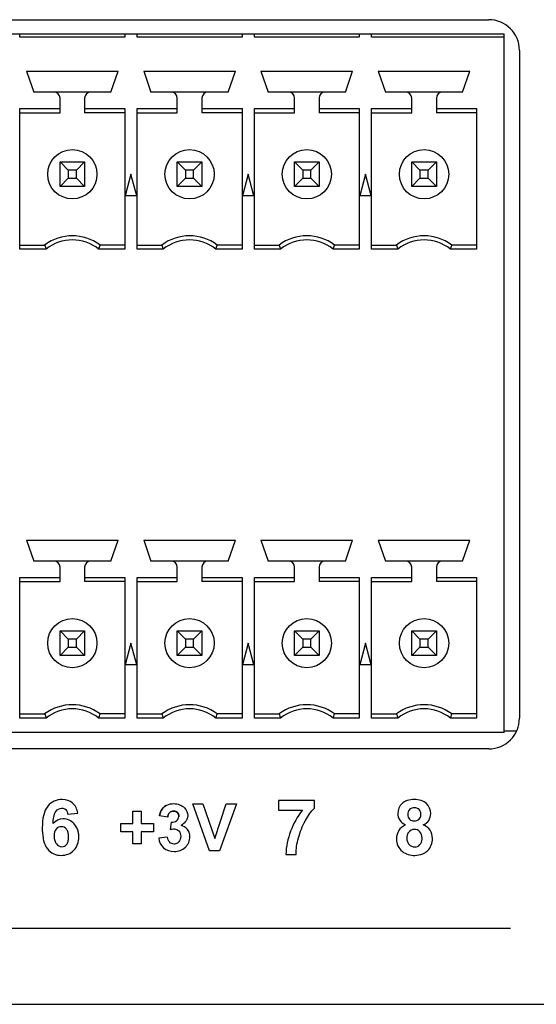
# Model space of a CAD drawing. Header units: inches. Extents: x 0 to 17, y 0 to 11.
# Tile 4 of 44: x 3.791 to 4.121, y 3.147 to 3.776. Entities that reach past the tile are written whole.
import ezdxf

# ---------------------------------------------------------------- set-up
doc = ezdxf.new("R2010")
doc.units = ezdxf.units.IN
doc.header["$LTSCALE"] = 0.935
doc.header["$MEASUREMENT"] = 0
doc.layers.get('0').update_dxf_attribs({"linetype": 'CONTINUOUS'})
doc.layers.add('03___PRT_ALL_CURVES', color=7, linetype='CONTINUOUS')

msp = doc.modelspace()

# ---------------------------------------------------------------- linework, layer by layer
at = {"color": 7, "linetype": 'Continuous'}
for p, q in [((3.18328, 3.7765), (4.09076, 3.7765)), ((3.17323, 3.76737), (4.10059, 3.76737)), ((3.79085, 3.7654), (3.79085, 3.76737)), ((3.85797, 3.76737), (3.85797, 3.7654)), ((3.86585, 3.7654), (3.86585, 3.76737)), ((3.93297, 3.76737), (3.93297, 3.7654)), ((3.94085, 3.7654), (3.94085, 3.76737)), ((4.00797, 3.76737), (4.00797, 3.7654)), ((4.01585, 3.7654), (4.01585, 3.76737)), ((4.10059, 3.32052), (4.10059, 3.76737)), ((3.85797, 3.7654), (3.79085, 3.7654)), ((3.93297, 3.7654), (3.86585, 3.7654)), ((4.00797, 3.7654), (3.94085, 3.7654)), ((4.10059, 3.7654), (4.01585, 3.7654)), ((4.11044, 3.75681), (4.11044, 3.32965)), ((3.79508, 3.74355), (3.79971, 3.73016)), ((3.79508, 3.74355), (3.85374, 3.74355)), ((3.84911, 3.73016), (3.85374, 3.74355)), ((3.87008, 3.74355), (3.87471, 3.73016)), ((3.87008, 3.74355), (3.92874, 3.74355)), ((3.92411, 3.73016), (3.92874, 3.74355)), ((3.94508, 3.74355), (3.94971, 3.73016)), ((3.94508, 3.74355), (4.00374, 3.74355)), ((3.99911, 3.73016), (4.00374, 3.74355)), ((4.02008, 3.74355), (4.02471, 3.73016)), ((4.02008, 3.74355), (4.07874, 3.74355)), ((4.07411, 3.73016), (4.07874, 3.74355)), ((3.84911, 3.73016), (3.79971, 3.73016)), ((3.92411, 3.73016), (3.87471, 3.73016)), ((3.99911, 3.73016), (3.94971, 3.73016)), ((4.07411, 3.73016), (4.02471, 3.73016)), ((3.81654, 3.71698), (3.81654, 3.72623)), ((3.83228, 3.72623), (3.83228, 3.71698)), ((3.89154, 3.71698), (3.89154, 3.72623)), ((3.90728, 3.72623), (3.90728, 3.71698)), ((3.96654, 3.71698), (3.96654, 3.72623)), ((3.98228, 3.72623), (3.98228, 3.71698)), ((4.04154, 3.71698), (4.04154, 3.72623)), ((4.05728, 3.72623), (4.05728, 3.71698)), ((3.79085, 3.62969), (3.79085, 3.71961)), ((3.79085, 3.71961), (3.81654, 3.71961)), ((3.79085, 3.71698), (3.81654, 3.71698)), ((3.83228, 3.71961), (3.85797, 3.71961)), ((3.85797, 3.71698), (3.83228, 3.71698)), ((3.85797, 3.71961), (3.85797, 3.62969)), ((3.86585, 3.62969), (3.86585, 3.71961)), ((3.86585, 3.71961), (3.89154, 3.71961)), ((3.86585, 3.71698), (3.89154, 3.71698)), ((3.90728, 3.71961), (3.93297, 3.71961)), ((3.93297, 3.71698), (3.90728, 3.71698)), ((3.93297, 3.71961), (3.93297, 3.62969)), ((3.94085, 3.62969), (3.94085, 3.71961)), ((3.94085, 3.71961), (3.96654, 3.71961)), ((3.94085, 3.71698), (3.96654, 3.71698)), ((3.98228, 3.71961), (4.00797, 3.71961)), ((4.00797, 3.71698), (3.98228, 3.71698)), ((4.00797, 3.71961), (4.00797, 3.62969)), ((4.01585, 3.62969), (4.01585, 3.71961)), ((4.01585, 3.71961), (4.04154, 3.71961)), ((4.01585, 3.71698), (4.04154, 3.71698)), ((4.05728, 3.71961), (4.08297, 3.71961)), ((4.08297, 3.71698), (4.05728, 3.71698)), ((4.08297, 3.71961), (4.08297, 3.62969)), ((3.81654, 3.66973), (3.81654, 3.68548)), ((3.81654, 3.68548), (3.82181, 3.68021)), ((3.81654, 3.68548), (3.83228, 3.68548)), ((3.83228, 3.68548), (3.82701, 3.68021)), ((3.83228, 3.68548), (3.83228, 3.66973)), ((3.89154, 3.66973), (3.89154, 3.68548)), ((3.89681, 3.68021), (3.89154, 3.68548)), ((3.89154, 3.68548), (3.90728, 3.68548)), ((3.90201, 3.68021), (3.90728, 3.68548)), ((3.90728, 3.68548), (3.90728, 3.66973)), ((3.96654, 3.66973), (3.96654, 3.68548)), ((3.97181, 3.68021), (3.96654, 3.68548)), ((3.96654, 3.68548), (3.98228, 3.68548)), ((3.97701, 3.68021), (3.98228, 3.68548)), ((3.98228, 3.68548), (3.98228, 3.66973)), ((4.04154, 3.66973), (4.04154, 3.68548)), ((4.04154, 3.68548), (4.04681, 3.68021)), ((4.04154, 3.68548), (4.05728, 3.68548)), ((4.05728, 3.68548), (4.05201, 3.68021)), ((4.05728, 3.68548), (4.05728, 3.66973)), ((3.82181, 3.68021), (3.82181, 3.67501)), ((3.82701, 3.68021), (3.82181, 3.68021)), ((3.82701, 3.67501), (3.82701, 3.68021)), ((3.89681, 3.68021), (3.89681, 3.67501)), ((3.90201, 3.68021), (3.89681, 3.68021)), ((3.90201, 3.67501), (3.90201, 3.68021)), ((3.97181, 3.68021), (3.97181, 3.67501)), ((3.97701, 3.68021), (3.97181, 3.68021)), ((3.97701, 3.67501), (3.97701, 3.68021)), ((4.04681, 3.68021), (4.04681, 3.67501)), ((4.05201, 3.68021), (4.04681, 3.68021)), ((4.05201, 3.67501), (4.05201, 3.68021)), ((3.82181, 3.67501), (3.81654, 3.66973)), ((3.82181, 3.67501), (3.82701, 3.67501)), ((3.82701, 3.67501), (3.83228, 3.66973)), ((3.86191, 3.67761), (3.85822, 3.66383)), ((3.8656, 3.66383), (3.86191, 3.67761)), ((3.89154, 3.66973), (3.89681, 3.67501)), ((3.89681, 3.67501), (3.90201, 3.67501)), ((3.90728, 3.66973), (3.90201, 3.67501)), ((3.93691, 3.67761), (3.93322, 3.66383)), ((3.9406, 3.66383), (3.93691, 3.67761)), ((3.96654, 3.66973), (3.97181, 3.67501)), ((3.97181, 3.67501), (3.97701, 3.67501)), ((3.98228, 3.66973), (3.97701, 3.67501)), ((4.01191, 3.67761), (4.00822, 3.66383)), ((4.0156, 3.66383), (4.01191, 3.67761)), ((4.04681, 3.67501), (4.04154, 3.66973)), ((4.04681, 3.67501), (4.05201, 3.67501)), ((4.05201, 3.67501), (4.05728, 3.66973)), ((3.83228, 3.66973), (3.81654, 3.66973)), ((3.90728, 3.66973), (3.89154, 3.66973)), ((3.98228, 3.66973), (3.96654, 3.66973)), ((4.05728, 3.66973), (4.04154, 3.66973)), ((3.8656, 3.66383), (3.85822, 3.66383)), ((3.9406, 3.66383), (3.93322, 3.66383)), ((4.0156, 3.66383), (4.00822, 3.66383)), ((3.79085, 3.63233), (3.80669, 3.63233)), ((3.8076, 3.62969), (3.79085, 3.62969)), ((3.85797, 3.62969), (3.84122, 3.62969)), ((3.85797, 3.63233), (3.84213, 3.63233)), ((3.86585, 3.63233), (3.88169, 3.63233)), ((3.8826, 3.62969), (3.86585, 3.62969)), ((3.93297, 3.62969), (3.91622, 3.62969)), ((3.93297, 3.63233), (3.91713, 3.63233)), ((3.94085, 3.63233), (3.95669, 3.63233)), ((3.9576, 3.62969), (3.94085, 3.62969)), ((4.00797, 3.62969), (3.99122, 3.62969)), ((4.00797, 3.63233), (3.99213, 3.63233)), ((4.01585, 3.63233), (4.03169, 3.63233)), ((4.0326, 3.62969), (4.01585, 3.62969)), ((4.08297, 3.62969), (4.06622, 3.62969)), ((4.08297, 3.63233), (4.06713, 3.63233)), ((3.79508, 3.44355), (3.79971, 3.43016)), ((3.79508, 3.44355), (3.85374, 3.44355)), ((3.84911, 3.43016), (3.85374, 3.44355)), ((3.87008, 3.44355), (3.87471, 3.43016)), ((3.87008, 3.44355), (3.92874, 3.44355)), ((3.92411, 3.43016), (3.92874, 3.44355)), ((3.94508, 3.44355), (3.94971, 3.43016)), ((3.94508, 3.44355), (4.00374, 3.44355)), ((3.99911, 3.43016), (4.00374, 3.44355)), ((4.02008, 3.44355), (4.02471, 3.43016)), ((4.02008, 3.44355), (4.07874, 3.44355)), ((4.07411, 3.43016), (4.07874, 3.44355)), ((3.84911, 3.43016), (3.79971, 3.43016)), ((3.92411, 3.43016), (3.87471, 3.43016)), ((3.99911, 3.43016), (3.94971, 3.43016)), ((4.07411, 3.43016), (4.02471, 3.43016)), ((3.81654, 3.41698), (3.81654, 3.42623)), ((3.83228, 3.42623), (3.83228, 3.41698)), ((3.89154, 3.41698), (3.89154, 3.42623)), ((3.90728, 3.42623), (3.90728, 3.41698)), ((3.96654, 3.41698), (3.96654, 3.42623)), ((3.98228, 3.42623), (3.98228, 3.41698)), ((4.04154, 3.41698), (4.04154, 3.42623)), ((4.05728, 3.42623), (4.05728, 3.41698)), ((3.79085, 3.32969), (3.79085, 3.41961)), ((3.79085, 3.41961), (3.81654, 3.41961)), ((3.79085, 3.41698), (3.81654, 3.41698)), ((3.83228, 3.41961), (3.85797, 3.41961)), ((3.85797, 3.41698), (3.83228, 3.41698)), ((3.85797, 3.41961), (3.85797, 3.32969)), ((3.86585, 3.32969), (3.86585, 3.41961)), ((3.86585, 3.41961), (3.89154, 3.41961)), ((3.86585, 3.41698), (3.89154, 3.41698)), ((3.90728, 3.41961), (3.93297, 3.41961)), ((3.93297, 3.41698), (3.90728, 3.41698)), ((3.93297, 3.41961), (3.93297, 3.32969)), ((3.94085, 3.32969), (3.94085, 3.41961)), ((3.94085, 3.41961), (3.96654, 3.41961)), ((3.94085, 3.41698), (3.96654, 3.41698)), ((3.98228, 3.41961), (4.00797, 3.41961)), ((4.00797, 3.41698), (3.98228, 3.41698)), ((4.00797, 3.41961), (4.00797, 3.32969)), ((4.01585, 3.32969), (4.01585, 3.41961)), ((4.01585, 3.41961), (4.04154, 3.41961)), ((4.01585, 3.41698), (4.04154, 3.41698)), ((4.05728, 3.41961), (4.08297, 3.41961)), ((4.08297, 3.41698), (4.05728, 3.41698)), ((4.08297, 3.41961), (4.08297, 3.32969)), ((3.81654, 3.36973), (3.81654, 3.38548)), ((3.81654, 3.38548), (3.82181, 3.38021)), ((3.81654, 3.38548), (3.83228, 3.38548)), ((3.83228, 3.38548), (3.82701, 3.38021)), ((3.83228, 3.38548), (3.83228, 3.36973)), ((3.89154, 3.36973), (3.89154, 3.38548)), ((3.89154, 3.38548), (3.89681, 3.38021)), ((3.89154, 3.38548), (3.90728, 3.38548)), ((3.90728, 3.38548), (3.90201, 3.38021)), ((3.90728, 3.38548), (3.90728, 3.36973)), ((3.96654, 3.36973), (3.96654, 3.38548)), ((3.96654, 3.38548), (3.97181, 3.38021)), ((3.96654, 3.38548), (3.98228, 3.38548)), ((3.98228, 3.38548), (3.97701, 3.38021)), ((3.98228, 3.38548), (3.98228, 3.36973)), ((4.04681, 3.38021), (4.04154, 3.38548)), ((4.04154, 3.36973), (4.04154, 3.38548)), ((4.04154, 3.38548), (4.05728, 3.38548)), ((4.05201, 3.38021), (4.05728, 3.38548)), ((4.05728, 3.38548), (4.05728, 3.36973)), ((3.82181, 3.38021), (3.82181, 3.37501)), ((3.82701, 3.38021), (3.82181, 3.38021)), ((3.82701, 3.37501), (3.82701, 3.38021)), ((3.86191, 3.37761), (3.85822, 3.36383)), ((3.8656, 3.36383), (3.86191, 3.37761)), ((3.89681, 3.38021), (3.89681, 3.37501)), ((3.90201, 3.38021), (3.89681, 3.38021)), ((3.90201, 3.37501), (3.90201, 3.38021)), ((3.93691, 3.37761), (3.93322, 3.36383)), ((3.9406, 3.36383), (3.93691, 3.37761)), ((3.97181, 3.38021), (3.97181, 3.37501)), ((3.97701, 3.38021), (3.97181, 3.38021)), ((3.97701, 3.37501), (3.97701, 3.38021)), ((4.01191, 3.37761), (4.00822, 3.36383)), ((4.0156, 3.36383), (4.01191, 3.37761)), ((4.04681, 3.38021), (4.04681, 3.37501)), ((4.05201, 3.38021), (4.04681, 3.38021)), ((4.05201, 3.37501), (4.05201, 3.38021)), ((3.82181, 3.37501), (3.81654, 3.36973)), ((3.82181, 3.37501), (3.82701, 3.37501)), ((3.82701, 3.37501), (3.83228, 3.36973)), ((3.89681, 3.37501), (3.89154, 3.36973)), ((3.89681, 3.37501), (3.90201, 3.37501)), ((3.90201, 3.37501), (3.90728, 3.36973)), ((3.97181, 3.37501), (3.96654, 3.36973)), ((3.97181, 3.37501), (3.97701, 3.37501)), ((3.97701, 3.37501), (3.98228, 3.36973)), ((4.04154, 3.36973), (4.04681, 3.37501)), ((4.04681, 3.37501), (4.05201, 3.37501)), ((4.05728, 3.36973), (4.05201, 3.37501)), ((3.83228, 3.36973), (3.81654, 3.36973)), ((3.8656, 3.36383), (3.85822, 3.36383)), ((3.90728, 3.36973), (3.89154, 3.36973)), ((3.9406, 3.36383), (3.93322, 3.36383)), ((3.98228, 3.36973), (3.96654, 3.36973)), ((4.0156, 3.36383), (4.00822, 3.36383)), ((4.05728, 3.36973), (4.04154, 3.36973)), ((3.79085, 3.33233), (3.80669, 3.33233)), ((3.85797, 3.33233), (3.84213, 3.33233)), ((3.86585, 3.33233), (3.88169, 3.33233)), ((3.93297, 3.33233), (3.91713, 3.33233)), ((3.94085, 3.33233), (3.95669, 3.33233)), ((4.00797, 3.33233), (3.99213, 3.33233)), ((4.01585, 3.33233), (4.03169, 3.33233)), ((4.08297, 3.33233), (4.06713, 3.33233)), ((3.8076, 3.32969), (3.79085, 3.32969)), ((3.85797, 3.32969), (3.84122, 3.32969)), ((3.8826, 3.32969), (3.86585, 3.32969)), ((3.93297, 3.32969), (3.91622, 3.32969)), ((3.9576, 3.32969), (3.94085, 3.32969)), ((4.00797, 3.32969), (3.99122, 3.32969)), ((4.0326, 3.32969), (4.01585, 3.32969)), ((4.08297, 3.32969), (4.06622, 3.32969)), ((4.10059, 3.32052), (3.17323, 3.32052)), ((4.10059, 3.32152), (4.10844, 3.32152)), ((4.09076, 3.30996), (3.18328, 3.30996)), ((3.06024, 3.14658), (5.66851, 3.14658))]:
    msp.add_line(p, q, dxfattribs=at)
for centre in [(3.82441, 3.67761), (3.89941, 3.67761), (3.97441, 3.67761), (4.04941, 3.67761), (3.82441, 3.37761), (3.89941, 3.37761), (3.97441, 3.37761), (4.04941, 3.37761)]:
    msp.add_circle(centre, 0.01575, dxfattribs=at)
for centre, radius, start, end in [((4.09076, 3.75681), 0.01969, 0, 90), ((3.8126, 3.72623), 0.00394, 0, 90), ((3.83622, 3.72623), 0.00394, 90, 180), ((3.8876, 3.72623), 0.00394, 0, 90), ((3.91122, 3.72623), 0.00394, 90, 180), ((3.9626, 3.72623), 0.00394, 0, 90), ((3.98622, 3.72623), 0.00394, 90, 180), ((4.0376, 3.72623), 0.00394, 0, 90), ((4.06122, 3.72623), 0.00394, 90, 180), ((3.82441, 3.60871), 0.02953, 53.1301, 126.8699), ((3.82441, 3.60871), 0.02689, 51.29582, 128.70419), ((3.89941, 3.60871), 0.02953, 53.1301, 126.8699), ((3.89941, 3.60871), 0.02689, 51.29582, 128.70419), ((3.97441, 3.60871), 0.02953, 53.1301, 126.8699), ((3.97441, 3.60871), 0.02689, 51.29582, 128.70419), ((4.04941, 3.60871), 0.02953, 53.1301, 126.8699), ((4.04941, 3.60871), 0.02689, 51.29582, 128.70419), ((3.9719, 3.68736), 0.17413, 198.42424, 199.34136), ((3.67692, 3.68736), 0.17413, 340.65864, 341.57577), ((4.0469, 3.68736), 0.17413, 198.42424, 199.34136), ((3.75192, 3.68736), 0.17413, 340.65864, 341.57577), ((4.1219, 3.68736), 0.17413, 198.42424, 199.34136), ((3.82692, 3.68736), 0.17413, 340.65864, 341.57577), ((4.1969, 3.68736), 0.17413, 198.42424, 199.34136), ((3.90192, 3.68736), 0.17413, 340.65864, 341.57577), ((3.8126, 3.42623), 0.00394, 0, 90), ((3.83622, 3.42623), 0.00394, 90, 180), ((3.8876, 3.42623), 0.00394, 0, 90), ((3.91122, 3.42623), 0.00394, 90, 180), ((3.9626, 3.42623), 0.00394, 0, 90), ((3.98622, 3.42623), 0.00394, 90, 180), ((4.0376, 3.42623), 0.00394, 0, 90), ((4.06122, 3.42623), 0.00394, 90, 180), ((3.82441, 3.30871), 0.02953, 53.1301, 126.8699), ((3.9719, 3.38736), 0.17413, 198.42424, 199.34136), ((3.82441, 3.30871), 0.02689, 51.29582, 128.70419), ((3.67692, 3.38736), 0.17413, 340.65864, 341.57577), ((3.89941, 3.30871), 0.02953, 53.1301, 126.8699), ((4.0469, 3.38736), 0.17413, 198.42424, 199.34136), ((3.89941, 3.30871), 0.02689, 51.29582, 128.70419), ((3.75192, 3.38736), 0.17413, 340.65864, 341.57577), ((3.97441, 3.30871), 0.02953, 53.1301, 126.8699), ((4.1219, 3.38736), 0.17413, 198.42424, 199.34136), ((3.97441, 3.30871), 0.02689, 51.29582, 128.70419), ((3.82692, 3.38736), 0.17413, 340.65864, 341.57577), ((4.04941, 3.30871), 0.02953, 53.1301, 126.8699), ((4.1969, 3.38736), 0.17413, 198.42424, 199.34136), ((4.04941, 3.30871), 0.02689, 51.29582, 128.70419), ((3.90192, 3.38736), 0.17413, 340.65864, 341.57577), ((4.09076, 3.32965), 0.01969, 270, 360)]:
    msp.add_arc(centre, radius, start, end, dxfattribs=at)
at = {"layer": '03___PRT_ALL_CURVES', "color": 7, "linetype": 'Continuous'}
for p, q in [((3.95633, 3.277), (3.95633, 3.27076)), ((3.97929, 3.277), (3.95633, 3.277)), ((3.97929, 3.27213), (3.97929, 3.277)), ((3.86321, 3.26233), (3.86321, 3.27013)), ((3.86321, 3.27013), (3.86845, 3.27013)), ((3.86845, 3.27013), (3.86845, 3.26233)), ((3.91212, 3.24483), (3.90139, 3.27484)), ((3.90139, 3.27484), (3.90796, 3.27484)), ((3.90796, 3.27484), (3.91556, 3.25263)), ((3.91556, 3.25263), (3.92291, 3.27484)), ((3.92934, 3.27484), (3.91859, 3.24483)), ((3.92291, 3.27484), (3.92934, 3.27484)), ((3.95633, 3.27076), (3.9716, 3.27076)), ((3.82142, 3.26815), (3.82791, 3.26888)), ((3.8854, 3.26622), (3.8801, 3.26712)), ((3.88769, 3.26305), (3.88706, 3.25836)), ((3.85535, 3.25695), (3.85535, 3.26233)), ((3.85535, 3.26233), (3.86321, 3.26233)), ((3.86321, 3.25695), (3.85535, 3.25695)), ((3.86321, 3.24915), (3.86321, 3.25695)), ((3.86845, 3.26233), (3.87633, 3.26233)), ((3.86845, 3.25695), (3.86845, 3.24915)), ((3.87633, 3.25695), (3.86845, 3.25695)), ((3.87633, 3.26233), (3.87633, 3.25695)), ((3.88524, 3.25347), (3.87967, 3.25279)), ((4.03841, 3.25382), (4.03839, 3.25311)), ((4.03841, 3.25382), (4.03839, 3.25311)), ((4.03841, 3.25382), (4.03839, 3.25311)), ((3.86845, 3.24915), (3.86321, 3.24915)), ((3.91859, 3.24483), (3.91212, 3.24483)), ((3.96104, 3.24245), (3.96752, 3.24245)), ((3.77913, 3.19528), (4.10469, 3.19528))]:
    msp.add_line(p, q, dxfattribs=at)
msp.add_arc((4.04059, 3.25287), 0.00757, 354.88652, 359.66474, dxfattribs=at)
for points, knots in [([(3.82791, 3.26888), (3.82751, 3.27127), (3.82539, 3.27617), (3.81851, 3.27807), (3.81269, 3.27693), (3.80813, 3.27336), (3.80548, 3.26712), (3.80504, 3.26008), (3.80528, 3.25512), (3.80567, 3.25299)], [0, 0, 0, 0, 0.159396, 0.311887, 0.426897, 0.540271, 0.675931, 0.858142, 1, 1, 1, 1]), ([(4.03757, 3.27653), (4.03674, 3.27614), (4.03396, 3.27423), (4.03206, 3.2697), (4.03339, 3.26414), (4.0359, 3.26209), (4.03763, 3.26135)], [0, 0, 0, 0, 0.139357, 0.535588, 0.767932, 1, 1, 1, 1]), ([(4.04885, 3.26135), (4.05038, 3.26202), (4.05281, 3.26398), (4.05434, 3.26956), (4.0522, 3.27458), (4.04783, 3.2772), (4.04315, 3.27782), (4.03956, 3.27735), (4.03793, 3.2767), (4.03757, 3.27653)], [0, 0, 0, 0, 0.158392, 0.318168, 0.574617, 0.70295, 0.831283, 0.961065, 1, 1, 1, 1]), ([(3.81213, 3.26221), (3.8123, 3.26493), (3.8122, 3.26958), (3.81708, 3.27259), (3.82065, 3.27137), (3.82129, 3.26922), (3.82142, 3.26815)], [0, 0, 0, 0, 0.448062, 0.67126, 0.823651, 1, 1, 1, 1]), ([(3.8801, 3.26712), (3.8804, 3.26865), (3.88126, 3.27156), (3.88492, 3.27443), (3.89025, 3.27546), (3.89627, 3.27341), (3.89848, 3.26878), (3.89821, 3.26665), (3.89814, 3.26635)], [0, 0, 0, 0, 0.173185, 0.322948, 0.492655, 0.764362, 0.965914, 1, 1, 1, 1]), ([(3.88428, 3.27371), (3.8833, 3.27315), (3.88119, 3.27134), (3.8804, 3.26865), (3.8801, 3.26712)], [0, 0, 0, 0, 0.418817, 1, 1, 1, 1]), ([(3.8854, 3.26622), (3.88552, 3.2673), (3.88621, 3.26941), (3.88911, 3.27057), (3.89189, 3.26963), (3.89254, 3.26765), (3.89247, 3.26659), (3.89245, 3.26642)], [0, 0, 0, 0, 0.280649, 0.515201, 0.736552, 0.959836, 1, 1, 1, 1]), ([(3.88933, 3.27023), (3.88928, 3.27024), (3.88829, 3.27024), (3.88621, 3.26941), (3.88552, 3.2673), (3.8854, 3.26622)], [0, 0, 0, 0, 0.023312, 0.467962, 1, 1, 1, 1]), ([(3.88769, 3.26305), (3.88893, 3.26302), (3.8915, 3.26345), (3.89285, 3.26673), (3.89191, 3.26958), (3.89017, 3.27021), (3.88933, 3.27023)], [0, 0, 0, 0, 0.313905, 0.57631, 0.795128, 1, 1, 1, 1]), ([(3.9716, 3.27076), (3.96838, 3.26673), (3.96339, 3.25765), (3.96115, 3.24749), (3.96104, 3.24245)], [0, 0, 0, 0, 0.50595, 1, 1, 1, 1]), ([(3.96752, 3.24245), (3.96749, 3.246), (3.96875, 3.25355), (3.97283, 3.26363), (3.97694, 3.26981), (3.97929, 3.27213)], [0, 0, 0, 0, 0.326927, 0.695719, 1, 1, 1, 1]), ([(4.04736, 3.26784), (4.04737, 3.26794), (4.04739, 3.26916), (4.04662, 3.27152), (4.04319, 3.27267), (4.03977, 3.27151), (4.03901, 3.26926), (4.03901, 3.26811)], [0, 0, 0, 0, 0.020963, 0.263814, 0.503946, 0.751973, 1, 1, 1, 1]), ([(3.82827, 3.25654), (3.82784, 3.25857), (3.82579, 3.26293), (3.81871, 3.2664), (3.81361, 3.26396), (3.81213, 3.26221)], [0, 0, 0, 0, 0.290338, 0.668558, 1, 1, 1, 1]), ([(4.03901, 3.26811), (4.03901, 3.26695), (4.03978, 3.26455), (4.04318, 3.2635), (4.04651, 3.26456), (4.04731, 3.26675), (4.04736, 3.26784)], [0, 0, 0, 0, 0.252317, 0.506959, 0.763672, 1, 1, 1, 1]), ([(3.82199, 3.25354), (3.82199, 3.25357), (3.822, 3.25465), (3.82178, 3.25679), (3.8204, 3.25943), (3.81737, 3.26073), (3.81367, 3.25925), (3.81269, 3.2561), (3.8127, 3.25423)], [0, 0, 0, 0, 0.003699, 0.130382, 0.257065, 0.509882, 0.754941, 1, 1, 1, 1]), ([(3.88706, 3.25836), (3.88792, 3.2586), (3.88982, 3.25912), (3.89309, 3.25774), (3.89406, 3.254), (3.89316, 3.25062), (3.89133, 3.24948), (3.89061, 3.24926)], [0, 0, 0, 0, 0.173108, 0.374495, 0.609468, 0.85812, 1, 1, 1, 1]), ([(3.89954, 3.25491), (3.89936, 3.25622), (3.89827, 3.25904), (3.89551, 3.26062), (3.89394, 3.26096)], [0, 0, 0, 0, 0.444615, 1, 1, 1, 1]), ([(4.03763, 3.26135), (4.03561, 3.26049), (4.03266, 3.258), (4.031, 3.25084), (4.03415, 3.24376), (4.04243, 3.24128), (4.04706, 3.2422), (4.04864, 3.24288)], [0, 0, 0, 0, 0.158155, 0.316311, 0.604073, 0.848013, 1, 1, 1, 1]), ([(4.04813, 3.25219), (4.04816, 3.25247), (4.04822, 3.2542), (4.04722, 3.25746), (4.04299, 3.25909), (4.03933, 3.25713), (4.0385, 3.25503), (4.03841, 3.25382)], [0, 0, 0, 0, 0.045606, 0.279567, 0.511538, 0.777362, 1, 1, 1, 1]), ([(4.04864, 3.24288), (4.04979, 3.24337), (4.05332, 3.24563), (4.05554, 3.25151), (4.05379, 3.2583), (4.0508, 3.26056), (4.04885, 3.26135)], [0, 0, 0, 0, 0.159333, 0.539014, 0.769392, 1, 1, 1, 1]), ([(3.80567, 3.25299), (3.80577, 3.25245), (3.80632, 3.24996), (3.808, 3.24596), (3.81232, 3.2425), (3.81854, 3.24122), (3.82659, 3.2442), (3.82888, 3.25149), (3.82846, 3.25561), (3.82827, 3.25654)], [0, 0, 0, 0, 0.042461, 0.199991, 0.329998, 0.459397, 0.687671, 0.928043, 1, 1, 1, 1]), ([(3.8127, 3.25423), (3.8127, 3.25326), (3.81299, 3.25115), (3.81449, 3.24835), (3.81764, 3.24685), (3.82051, 3.24812), (3.82178, 3.25056), (3.82199, 3.25255), (3.82199, 3.25354)], [0, 0, 0, 0, 0.127997, 0.255994, 0.512715, 0.75792, 0.88081, 1, 1, 1, 1]), ([(3.87967, 3.25279), (3.87993, 3.25052), (3.8822, 3.2458), (3.88974, 3.24346), (3.89735, 3.24619), (3.89978, 3.25168), (3.89959, 3.25456), (3.89954, 3.25491)], [0, 0, 0, 0, 0.228205, 0.465842, 0.721673, 0.965131, 1, 1, 1, 1]), ([(3.89061, 3.24926), (3.89024, 3.24915), (3.88883, 3.24892), (3.88618, 3.24999), (3.88538, 3.25229), (3.88524, 3.25347)], [0, 0, 0, 0, 0.142565, 0.537578, 1, 1, 1, 1]), ([(4.03839, 3.25311), (4.0384, 3.2523), (4.03864, 3.25048), (4.04006, 3.24808), (4.04333, 3.24672), (4.04695, 3.24808), (4.04801, 3.25085), (4.04813, 3.25219)], [0, 0, 0, 0, 0.13259, 0.26518, 0.529844, 0.78751, 1, 1, 1, 1])]:
    msp.add_open_spline(points, degree=3, knots=knots, dxfattribs=at)
msp.add_open_spline([(3.89814, 3.26635), (3.89768, 3.26411), (3.89591, 3.26203), (3.89394, 3.26096)], degree=3, dxfattribs=at)
msp.add_open_spline([(3.89814, 3.26635), (3.89768, 3.26411), (3.89591, 3.26203), (3.89394, 3.26096)], degree=3, dxfattribs=at)
msp.add_open_spline([(3.89814, 3.26635), (3.89768, 3.26411), (3.89591, 3.26203), (3.89394, 3.26096)], degree=3, dxfattribs=at)

doc.saveas('drawing.dxf')
